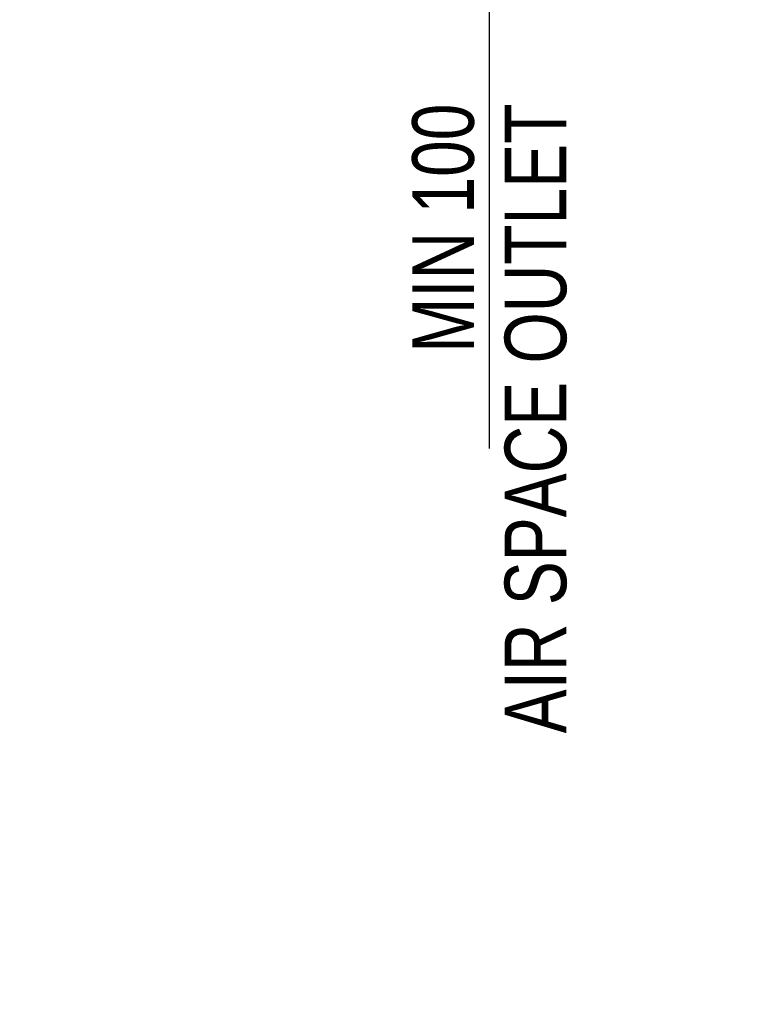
# Model space of a CAD drawing. Header units: millimetres. Extents: x 0 to 841, y 0 to 594.
# Tile 21 of 116: x 184 to 225, y 315 to 371. Entities that reach past the tile are written whole.
import ezdxf

# ---------------------------------------------------------------- set-up
doc = ezdxf.new("R2010")
doc.units = ezdxf.units.MM
doc.header["$LTSCALE"] = 46.255
doc.layers.get('0').update_dxf_attribs({"linetype": 'CONTINUOUS'})
doc.styles.get("Standard").update_dxf_attribs({"font": 'txt', "width": 0.8})
doc.dimstyles.new('DIMSTYLE_1', dxfattribs={"dimtxt": 3.5, "dimasz": 3.5, "dimexe": 0.18, "dimexo": 0.0625, "dimgap": 0.09, "dimtad": 1, "dimlfac": 2, "dimdsep": 46, "dimtxsty": 'STANDARD', "dimblk": '_FILLED', "dimblk1": '_FILLED', "dimblk2": '_FILLED', "dimcen": 0.09, "dimclrt": 5, "dimadec": 0, "dimazin": 0, "dimtol": 1, "dimtp": 0.3, "dimtm": 0.3, "dimtfac": 1, "dimtofl": 0, "dimtmove": 0, "dimatfit": 3, "dimldrblk": '_FILLED', "dimfxl": 1, "dimtolj": 1, "dimarcsym": 0})

# ---------------------------------------------------------------- blocks, each defined once
blk = doc.blocks.new('_FILLED')
at = {"color": 0, "linetype": 'BYBLOCK'}
blk.add_solid([(0, 0), (-1, 0.143), (-1, -0.143)], dxfattribs=at)
blk = doc.blocks.new('*D0')
at = {"color": 2, "linetype": 'CONTINUOUS'}
for p, q in [((201.598, 410.982), (209.399, 410.982)), ((209.399, 410.982), (211.274, 410.982)), ((210.274, 410.982), (210.274, 391.853)), ((210.274, 372.724), (210.274, 391.853)), ((210.274, 391.853), (210.274, 346.785)), ((178.705, 372.724), (209.399, 372.724)), ((209.399, 372.724), (211.274, 372.724))]:
    blk.add_line(p, q, dxfattribs=at)
at = {"color": 2, "linetype": 'CONTINUOUS', "xscale": 3.5, "yscale": 3.5, "zscale": 3.5}
for p, rotation in [((210.274, 410.982), 90), ((210.274, 372.724), 270)]:
    blk.add_blockref('_FILLED', p, dxfattribs=dict(at, rotation=rotation))
at = {"color": 5, "linetype": 'CONTINUOUS', "insert": (205.899, 366.385), "char_height": 3.5, "width": 44.8, "attachment_point": 3, "rotation": 90, "line_spacing_factor": 0.9}
blk.add_mtext('MIN 100\\PAIR SPACE OUTLET', dxfattribs=at)

msp = doc.modelspace()

# ---------------------------------------------------------------- dimensions: what is measured, and where the dimension line sits
at = {"color": 2, "linetype": 'CONTINUOUS'}
dim = msp.add_linear_dim(base=(210.2736, 410.9821), p1=(178.705, 372.7243), p2=(201.5979, 410.9821), angle=90, text='MIN 100\\PAIR SPACE OUTLET', dimstyle='DIMSTYLE_1', dxfattribs=at)
dim.commit()
dim.dimension.update_dxf_attribs({"geometry": '*D0', "text_midpoint": (224.7015, 315.198), "dimtype": 160})

doc.saveas('drawing.dxf')
